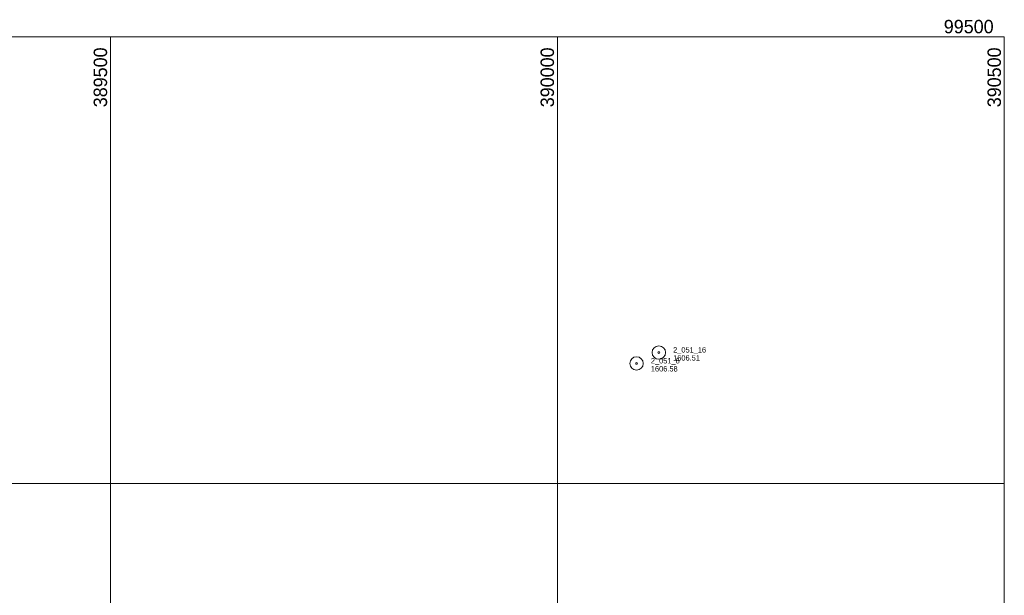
# Model space of a CAD drawing. Header units: feet. Extents: x 388392 to 390500, y 98000 to 99519.
# Tile 8 of 8: x 389398 to 390500, y 98875 to 99519. Entities that reach past the tile are written whole.
import ezdxf
from ezdxf.enums import TextEntityAlignment as Align

# ---------------------------------------------------------------- set-up
doc = ezdxf.new("R2010")
doc.units = ezdxf.units.FT
doc.header["$MEASUREMENT"] = 0
doc.layers.add('E_MAP_GridLines', color=151, linetype='Continuous', lineweight=0)
doc.layers.add('E_MAP_PassPoints', color=161, linetype='Continuous', lineweight=0)
doc.styles.add('Style-IGR_FONT_0', font='IGR_FONT_0.shx')

# ---------------------------------------------------------------- blocks, each defined once
blk = doc.blocks.new('PP')
at = {"layer": 'E_MAP_PassPoints', "color": 40, "linetype": 'Continuous', "lineweight": 0}
for radius in [7.5, 0.96]:
    blk.add_circle((0, 0), radius, dxfattribs=at)

msp = doc.modelspace()

# ---------------------------------------------------------------- linework, layer by layer
at = {"layer": 'E_MAP_GridLines', "color": 161, "linetype": 'Continuous', "lineweight": 0}
for p, q in [((388500, 99500), (390500, 99500)), ((389500, 98000), (389500, 99500)), ((390000, 98000), (390000, 99500)), ((390500, 98000), (390500, 99500)), ((388500, 99000), (390500, 99000))]:
    msp.add_line(p, q, dxfattribs=at)

# ---------------------------------------------------------------- block references
at = {"layer": 'E_MAP_PassPoints', "color": 40, "linetype": 'Continuous', "lineweight": 0}
for p in [(390113.5, 99146.5), (390088.6, 99134.3)]:
    msp.add_blockref('PP', p, dxfattribs=at)

# ---------------------------------------------------------------- texts
at = {"layer": 'E_MAP_GridLines', "color": 161, "linetype": 'Continuous', "lineweight": 0, "style": 'Style-IGR_FONT_0'}
msp.add_text('  99500  ', height=15, dxfattribs=at).set_placement((390499.2, 99503.8), align=Align.RIGHT)
for s, p in [('  389500  ', (389496.2, 99499.1)), ('  390000  ', (389996.2, 99499.1)), ('  390500  ', (390496.2, 99499.1))]:
    msp.add_text(s, height=15, rotation=90, dxfattribs=at).set_placement(p, align=Align.RIGHT)
at = {"layer": 'E_MAP_PassPoints', "color": 40, "linetype": 'Continuous', "lineweight": 0, "style": 'Style-IGR_FONT_0'}
for s, p in [('2_051_16', (390129.5, 99146.5)), ('2_051_6', (390104.6, 99134.3)), ('1606.51', (390129.5, 99137.5)), ('1606.58', (390104.6, 99125.3))]:
    msp.add_text(s, height=6, dxfattribs=at).set_placement(p)

doc.saveas('drawing.dxf')
